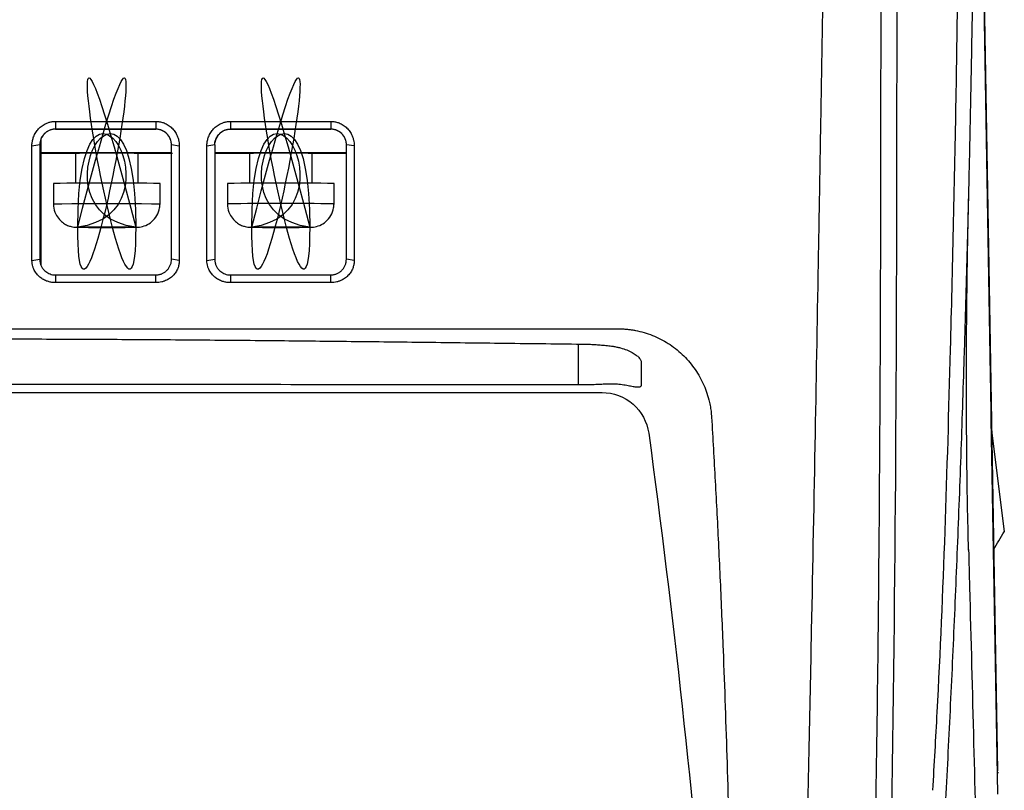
# Model space of a CAD drawing. Header units: millimetres. Extents: x -0.39 to 0.76, y -0.29 to 0.59.
# Tile 99 of 137: x 0.2087 to 0.2715, y 0.4153 to 0.4645. Entities that reach past the tile are written whole.
import ezdxf

# ---------------------------------------------------------------- set-up
doc = ezdxf.new("R2010")
doc.units = ezdxf.units.MM

msp = doc.modelspace()

# ---------------------------------------------------------------- linework, layer by layer
at = {"color": 7, "linetype": 'Continuous', "lineweight": 25}
for p, q in [((0.270167, 0.467953), (0.270631, 0.441339)), ((0.270615, 0.441772), (0.2702, 0.465623)), ((0.210973, 0.457991), (0.210971, 0.457495)), ((0.217377, 0.457991), (0.217371, 0.457494)), ((0.222139, 0.457991), (0.222131, 0.457494)), ((0.228542, 0.457991), (0.228531, 0.457494)), ((0.210971, 0.457488), (0.210971, 0.457495)), ((0.210971, 0.457488), (0.217371, 0.457488)), ((0.217371, 0.457488), (0.217371, 0.457494)), ((0.222131, 0.457494), (0.222131, 0.457488)), ((0.222131, 0.457488), (0.228531, 0.457488)), ((0.228531, 0.457488), (0.228531, 0.457494)), ((0.210041, 0.45686), (0.210041, 0.448819)), ((0.221141, 0.456633), (0.221141, 0.45662)), ((0.209971, 0.456494), (0.20947, 0.456415)), ((0.218371, 0.455988), (0.210041, 0.455988)), ((0.212241, 0.455953), (0.212241, 0.45404)), ((0.218871, 0.456417), (0.218371, 0.456494)), ((0.221131, 0.456494), (0.22063, 0.456415)), ((0.229531, 0.455988), (0.221141, 0.455988)), ((0.223341, 0.455953), (0.223341, 0.45404)), ((0.230031, 0.456419), (0.229531, 0.456493)), ((0.212252, 0.455931), (0.210041, 0.455931)), ((0.21226, 0.455931), (0.212257, 0.455948)), ((0.216241, 0.455531), (0.216241, 0.455947)), ((0.218441, 0.455931), (0.216241, 0.455931)), ((0.216241, 0.45404), (0.216241, 0.455531)), ((0.223352, 0.455931), (0.221141, 0.455931)), ((0.22336, 0.455931), (0.223357, 0.455948)), ((0.227341, 0.455531), (0.227341, 0.455947)), ((0.229541, 0.455931), (0.227341, 0.455931)), ((0.227341, 0.45404), (0.227341, 0.455531)), ((0.210841, 0.454031), (0.210841, 0.452731)), ((0.217641, 0.452731), (0.217641, 0.454031)), ((0.221941, 0.454031), (0.221941, 0.452731)), ((0.228741, 0.452731), (0.228741, 0.454031)), ((0.212391, 0.45123), (0.212393, 0.451233)), ((0.212391, 0.45123), (0.212391, 0.451233)), ((0.213416, 0.451233), (0.212412, 0.451233)), ((0.212412, 0.451229), (0.213416, 0.451229)), ((0.213804, 0.451237), (0.214677, 0.451237)), ((0.214677, 0.451225), (0.213804, 0.451225)), ((0.21607, 0.451233), (0.215066, 0.451233)), ((0.215066, 0.451229), (0.21607, 0.451229)), ((0.21609, 0.45123), (0.216088, 0.451233)), ((0.21609, 0.451233), (0.21609, 0.45123)), ((0.223491, 0.45123), (0.223493, 0.451233)), ((0.223491, 0.45123), (0.223491, 0.451233)), ((0.224516, 0.451233), (0.223512, 0.451233)), ((0.223512, 0.451229), (0.224516, 0.451229)), ((0.224904, 0.451237), (0.225777, 0.451237)), ((0.225777, 0.451225), (0.224904, 0.451225)), ((0.22717, 0.451233), (0.226166, 0.451233)), ((0.226166, 0.451229), (0.22717, 0.451229)), ((0.22719, 0.45123), (0.227188, 0.451233)), ((0.22719, 0.451233), (0.22719, 0.45123)), ((0.209471, 0.449102), (0.209971, 0.44919)), ((0.21887, 0.449104), (0.218371, 0.44919)), ((0.220631, 0.449102), (0.221131, 0.44919)), ((0.221141, 0.449063), (0.221141, 0.449046)), ((0.23003, 0.449106), (0.229531, 0.449189)), ((0.210971, 0.448189), (0.210972, 0.447698)), ((0.217374, 0.447698), (0.217371, 0.448189)), ((0.222131, 0.448189), (0.222135, 0.447698)), ((0.228537, 0.447697), (0.228531, 0.448189)), ((0.270631, 0.441339), (0.271064, 0.416532)), ((0.207454, 0.440683), (0.24584, 0.440684)), ((0.271082, 0.415055), (0.270664, 0.438988)), ((0.270685, 0.438291), (0.271494, 0.431797)), ((0.271013, 0.416426), (0.271133, 0.416426))]:
    msp.add_line(p, q, dxfattribs=at)
at = {"color": 9, "linetype": 'Continuous', "lineweight": 25}
msp.add_line((0.244334, 0.441164), (0.244334, 0.443777), dxfattribs=at)
at = {"color": 9, "linetype": 'Continuous', "lineweight": 25, "flags": 128}
msp.add_lwpolyline([(0.210841, 0.452731), (0.210841, 0.452731), (0.210978, 0.452734), (0.21138, 0.452737), (0.212014, 0.452739), (0.212828, 0.452741), (0.213757, 0.452742), (0.214725, 0.452742), (0.215653, 0.452741), (0.216467, 0.452739), (0.217101, 0.452737), (0.217503, 0.452734), (0.217641, 0.452731), (0.217641, 0.452731)], dxfattribs=at)
at = {"color": 7, "linetype": 'Continuous', "lineweight": 25, "flags": 128}
for points in [[(0.212391, 0.451233), (0.212369, 0.451232), (0.212353, 0.451232), (0.212344, 0.451232), (0.212341, 0.451231), (0.212344, 0.451231), (0.212353, 0.45123), (0.212369, 0.45123), (0.212391, 0.45123)], [(0.21609, 0.45123), (0.216112, 0.45123), (0.216128, 0.45123), (0.216137, 0.451231), (0.216141, 0.451231), (0.216137, 0.451232), (0.216128, 0.451232), (0.216112, 0.451232), (0.21609, 0.451233)], [(0.223491, 0.451233), (0.223469, 0.451232), (0.223453, 0.451232), (0.223444, 0.451232), (0.223441, 0.451231), (0.223444, 0.451231), (0.223453, 0.45123), (0.223469, 0.45123), (0.223491, 0.45123)], [(0.22719, 0.45123), (0.227212, 0.45123), (0.227228, 0.45123), (0.227237, 0.451231), (0.227241, 0.451231), (0.227237, 0.451232), (0.227228, 0.451232), (0.227212, 0.451232), (0.22719, 0.451233)]]:
    msp.add_lwpolyline(points, dxfattribs=at)
at = {"color": 7, "linetype": 'Continuous', "lineweight": 25}
for centre, radius, start, end in [((0.210971, 0.456488), 0.0009999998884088, 89.99992, 158.434613), ((0.217371, 0.456488), 0.0009999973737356, 0.00015, 90.00015), ((0.222131, 0.456488), 0.0009999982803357, 89.999878, 171.890205), ((0.228531, 0.456488), 0.0009999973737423, 0.00015, 90.00015), ((0.214193, 0.186154), 0.2698010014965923, 89.565187, 90.411239), ((0.225293, 0.186154), 0.2698010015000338, 89.565187, 90.411239), ((0.214241, 0.054325), 0.3997205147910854, 89.512639, 90.487361), ((0.225341, 0.054325), 0.39972051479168, 89.512639, 90.487361), ((0.213655, 0.270443), 0.1807943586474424, 89.977511, 90.393896), ((0.213655, 0.63202), 0.1807943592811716, 269.606104, 270.022489), ((0.213906, 0.347883), 0.1033509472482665, 90.099807, 90.2716), ((0.213906, 0.554579), 0.1033509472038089, 269.7284, 269.900193), ((0.214241, -0.125835), 0.5770719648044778, 89.956686, 90.043314), ((0.214241, 1.028297), 0.5770719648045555, 269.956686, 270.043314), ((0.214576, 0.347883), 0.1033509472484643, 89.7284, 89.900193), ((0.214576, 0.554579), 0.1033509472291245, 270.099807, 270.2716), ((0.214827, 0.270443), 0.1807943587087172, 89.606104, 90.022489), ((0.214827, 0.63202), 0.1807943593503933, 269.977511, 270.393896), ((0.224755, 0.270443), 0.1807943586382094, 89.977511, 90.393896), ((0.224755, 0.63202), 0.1807943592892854, 269.606104, 270.022489), ((0.225006, 0.347883), 0.1033509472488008, 90.099807, 90.2716), ((0.225006, 0.554579), 0.1033509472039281, 269.7284, 269.900193), ((0.225341, -0.125835), 0.5770719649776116, 89.956686, 90.043314), ((0.225341, 1.028297), 0.5770719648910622, 269.956686, 270.043314), ((0.225676, 0.347883), 0.1033509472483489, 89.7284, 89.900193), ((0.225676, 0.554579), 0.1033509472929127, 270.099807, 270.2716), ((0.225927, 0.270443), 0.1807943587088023, 89.606104, 90.022489), ((0.225927, 0.63202), 0.1807943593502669, 269.977511, 270.393896)]:
    msp.add_arc(centre, radius, start, end, dxfattribs=at)
at = {"color": 9, "linetype": 'Continuous', "lineweight": 25}
msp.add_arc((0.225341, 0.053025), 0.3997205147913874, 89.512639, 90.487361, dxfattribs=at)
at = {"color": 7, "linetype": 'Continuous', "lineweight": 25}
for points, knots in [([(0.2667144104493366, 0.397268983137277), (0.266780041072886, 0.3982451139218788), (0.2669116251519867, 0.4002021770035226), (0.2670997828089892, 0.4031472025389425), (0.2672818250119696, 0.406108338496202), (0.2674570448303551, 0.4090858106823), (0.2676256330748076, 0.4120796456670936), (0.2677875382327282, 0.4150899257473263), (0.2679427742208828, 0.4181167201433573), (0.2680913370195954, 0.4211601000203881), (0.2682332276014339, 0.4242201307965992), (0.2683684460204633, 0.4272968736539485), (0.2684969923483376, 0.4303903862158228), (0.2686188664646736, 0.433500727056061), (0.2687340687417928, 0.436627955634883), (0.2688425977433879, 0.4397721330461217), (0.2689540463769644, 0.4432308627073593), (0.269066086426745, 0.4470128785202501), (0.2691762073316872, 0.4511269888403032), (0.2692758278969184, 0.455283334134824), (0.2693649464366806, 0.4594819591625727), (0.2694435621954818, 0.4637229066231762), (0.2695116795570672, 0.4680062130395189), (0.2695692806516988, 0.4723318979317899), (0.2696164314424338, 0.476699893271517), (0.269652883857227, 0.481110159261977), (0.2696795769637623, 0.4855623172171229), (0.2696884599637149, 0.4885459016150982), (0.2696929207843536, 0.490044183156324)], [0, 0, 0, 0, 0.0318727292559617, 0.0639022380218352, 0.0960886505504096, 0.1284321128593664, 0.1609327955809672, 0.1935908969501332, 0.2264066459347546, 0.2593803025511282, 0.2925120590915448, 0.3258020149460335, 0.3592503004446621, 0.3928570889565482, 0.4266226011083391, 0.4605471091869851, 0.494630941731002, 0.5384988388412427, 0.5827810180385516, 0.6274775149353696, 0.6725884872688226, 0.7181142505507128, 0.764055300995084, 0.8104122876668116, 0.8571853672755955, 0.904374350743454, 0.9519791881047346, 1, 1, 1, 1]), ([(0.2669342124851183, 0.4152954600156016), (0.2670311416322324, 0.4169594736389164), (0.2675748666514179, 0.4262937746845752), (0.2680175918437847, 0.440841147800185), (0.2684376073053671, 0.458911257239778), (0.2686369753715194, 0.4744523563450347), (0.2686750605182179, 0.4848469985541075), (0.26869410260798, 0.4900441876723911)], [0, 0, 0, 0, 0.0674361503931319, 0.3782837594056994, 0.5855313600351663, 0.7927709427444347, 0.9999999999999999, 0.9999999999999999, 0.9999999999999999, 0.9999999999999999]), ([(0.2626339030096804, 0.3866298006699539), (0.2626629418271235, 0.387511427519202), (0.2627147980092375, 0.3890857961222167), (0.2628013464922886, 0.3919015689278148), (0.2629210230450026, 0.3960525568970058), (0.2631092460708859, 0.4034838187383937), (0.2633708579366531, 0.4168063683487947), (0.2635823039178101, 0.4360934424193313), (0.2636380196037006, 0.4585418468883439), (0.2636301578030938, 0.4738759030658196), (0.2636265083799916, 0.4809939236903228)], [0, 0, 0, 0, 0.0284836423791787, 0.050864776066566, 0.0908334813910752, 0.1622133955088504, 0.2896955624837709, 0.517345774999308, 0.775953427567, 1, 1, 1, 1]), ([(0.2160898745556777, 0.4512325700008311), (0.2160898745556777, 0.45123265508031), (0.2160898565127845, 0.4512327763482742), (0.2160898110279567, 0.4512329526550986), (0.2091587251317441, 0.4780990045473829), (0.2160898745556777, 0.4382679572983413), (0.2160898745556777, 0.4512325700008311)], [0.000951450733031, 0.000951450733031, 0.000951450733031, 0.000951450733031, 0.0010302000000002, 0.0010302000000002, 0.0010302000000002, 0.0010305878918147, 0.0010305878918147, 0.0010305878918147, 0.0010305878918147]), ([(0.2123914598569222, 0.4512329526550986), (0.2123914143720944, 0.4512327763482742), (0.2123913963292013, 0.45123265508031), (0.2123913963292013, 0.4512325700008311), (0.2123913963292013, 0.4382679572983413), (0.2193225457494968, 0.4780990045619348), (0.2123914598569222, 0.4512329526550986)], [1.999999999e-07, 1.999999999e-07, 1.999999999e-07, 1.999999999e-07, 7.89492669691e-05, 7.89492669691e-05, 7.89492669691e-05, 7.93371587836e-05, 7.93371587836e-05, 7.93371587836e-05, 7.93371587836e-05]), ([(0.2271898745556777, 0.4512325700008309), (0.2271898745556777, 0.4512326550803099), (0.2271898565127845, 0.4512327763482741), (0.2271898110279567, 0.4512329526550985), (0.2202587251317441, 0.4780990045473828), (0.2271898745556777, 0.4382679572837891), (0.2271898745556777, 0.4512325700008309)], [0.000951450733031, 0.000951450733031, 0.000951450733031, 0.000951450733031, 0.0010302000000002, 0.0010302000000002, 0.0010302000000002, 0.0010305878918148, 0.0010305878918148, 0.0010305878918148, 0.0010305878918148]), ([(0.2234914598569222, 0.4512329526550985), (0.2234914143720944, 0.4512327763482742), (0.2234913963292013, 0.4512326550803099), (0.2234913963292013, 0.451232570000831), (0.2234913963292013, 0.4382679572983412), (0.2304225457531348, 0.4780990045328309), (0.2234914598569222, 0.4512329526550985)], [1.999999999e-07, 1.999999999e-07, 1.999999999e-07, 1.999999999e-07, 7.89492669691e-05, 7.89492669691e-05, 7.89492669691e-05, 7.93371587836e-05, 7.93371587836e-05, 7.93371587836e-05, 7.93371587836e-05]), ([(0.2580835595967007, 0.3779420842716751), (0.2581093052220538, 0.3786755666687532), (0.2581617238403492, 0.3801689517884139), (0.2582332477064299, 0.3824509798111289), (0.2583016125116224, 0.3848142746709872), (0.2583665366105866, 0.3872593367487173), (0.2584520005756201, 0.3907241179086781), (0.2585595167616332, 0.3955191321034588), (0.258702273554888, 0.4021670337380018), (0.2588703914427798, 0.4096613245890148), (0.2590421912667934, 0.417625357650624), (0.2592387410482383, 0.4270704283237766), (0.2594416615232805, 0.4377167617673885), (0.2596102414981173, 0.447191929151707), (0.259726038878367, 0.4538693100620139), (0.2597979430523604, 0.4580498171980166), (0.2598681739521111, 0.4621460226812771), (0.2599370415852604, 0.4661572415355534), (0.2600047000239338, 0.4700823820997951), (0.2600497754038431, 0.4726723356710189), (0.2600720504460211, 0.4739522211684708)], [0, 0, 0, 0, 0.0233160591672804, 0.0474719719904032, 0.072469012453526, 0.0983084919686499, 0.1249917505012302, 0.1822218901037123, 0.2499820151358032, 0.3348217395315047, 0.4181337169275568, 0.4999157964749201, 0.630338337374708, 0.7499292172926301, 0.793915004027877, 0.8369809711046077, 0.8791245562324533, 0.9203435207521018, 0.9606359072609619, 1, 1, 1, 1]), ([(0.2160898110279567, 0.4512296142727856), (0.2160898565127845, 0.4512296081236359), (0.2160898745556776, 0.4512296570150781), (0.2160898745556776, 0.451229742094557), (0.2160898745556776, 0.4641943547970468), (0.2091587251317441, 0.4521666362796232), (0.2160898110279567, 0.4512296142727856)], [2.000000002e-07, 2.000000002e-07, 2.000000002e-07, 2.000000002e-07, 7.89492669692e-05, 7.89492669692e-05, 7.89492669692e-05, 7.90920051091e-05, 7.90920051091e-05, 7.90920051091e-05, 7.90920051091e-05]), ([(0.2123913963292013, 0.451229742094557), (0.2123913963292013, 0.4512296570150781), (0.2123914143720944, 0.4512296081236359), (0.2123914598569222, 0.4512296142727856), (0.2193225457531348, 0.4521666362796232), (0.2123913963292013, 0.4641943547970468), (0.2123913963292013, 0.451229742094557)], [0.0009514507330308, 0.0009514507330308, 0.0009514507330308, 0.0009514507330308, 0.0010301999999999, 0.0010301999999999, 0.0010301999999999, 0.0010303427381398, 0.0010303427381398, 0.0010303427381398, 0.0010303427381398]), ([(0.2271898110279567, 0.4512296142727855), (0.2271898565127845, 0.4512296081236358), (0.2271898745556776, 0.451229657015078), (0.2271898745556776, 0.4512297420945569), (0.2271898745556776, 0.4641943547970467), (0.2202587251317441, 0.4521666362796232), (0.2271898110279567, 0.4512296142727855)], [2.000000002e-07, 2.000000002e-07, 2.000000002e-07, 2.000000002e-07, 7.89492669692e-05, 7.89492669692e-05, 7.89492669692e-05, 7.9092005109e-05, 7.9092005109e-05, 7.9092005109e-05, 7.9092005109e-05]), ([(0.2234913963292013, 0.4512297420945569), (0.2234913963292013, 0.451229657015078), (0.2234914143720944, 0.4512296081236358), (0.2234914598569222, 0.4512296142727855), (0.2304225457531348, 0.4521666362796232), (0.2234913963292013, 0.4641943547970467), (0.2234913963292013, 0.4512297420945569)], [0.0009514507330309, 0.0009514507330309, 0.0009514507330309, 0.0009514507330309, 0.0010301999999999, 0.0010301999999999, 0.0010301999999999, 0.0010303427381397, 0.0010303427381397, 0.0010303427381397, 0.0010303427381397]), ([(0.2094703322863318, 0.4564148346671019), (0.2094711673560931, 0.4564549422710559), (0.2094728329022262, 0.456534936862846), (0.2094864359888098, 0.456654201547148), (0.2095081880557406, 0.4567721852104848), (0.2095389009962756, 0.4568888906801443), (0.20959749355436, 0.4570607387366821), (0.2097039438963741, 0.4572788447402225), (0.2098880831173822, 0.4575202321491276), (0.2101147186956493, 0.457721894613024), (0.2103506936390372, 0.457856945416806), (0.2105724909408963, 0.4579384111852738), (0.2107712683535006, 0.457982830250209), (0.2109058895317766, 0.4579881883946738), (0.2109733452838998, 0.457990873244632)], [0, 0, 0, 0, 0.050104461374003, 0.0999333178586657, 0.1497511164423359, 0.1998231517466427, 0.2504112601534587, 0.37614043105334, 0.5002287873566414, 0.6255542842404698, 0.7498984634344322, 0.8340418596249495, 0.9168419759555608, 1, 1, 1, 1]), ([(0.2109733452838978, 0.4579908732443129), (0.2120361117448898, 0.4579908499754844), (0.2141705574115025, 0.4579908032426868), (0.21630493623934, 0.4579908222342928), (0.2173765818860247, 0.4579908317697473)], [0, 0, 0, 0, 0.4979121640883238, 1, 1, 1, 1]), ([(0.2173765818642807, 0.4579908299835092), (0.2174170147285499, 0.4579898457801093), (0.217497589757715, 0.4579878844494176), (0.2176174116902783, 0.4579719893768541), (0.217735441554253, 0.4579465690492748), (0.2178516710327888, 0.4579106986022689), (0.2180202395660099, 0.4578428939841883), (0.2182316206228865, 0.45772132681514), (0.2184568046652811, 0.4575197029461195), (0.2186396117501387, 0.4572786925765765), (0.2187568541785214, 0.4570367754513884), (0.2188263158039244, 0.4568130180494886), (0.2188640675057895, 0.4566159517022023), (0.2188686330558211, 0.4564831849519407), (0.2188709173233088, 0.4564167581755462)], [0, 0, 0, 0, 0.0500168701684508, 0.099674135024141, 0.149343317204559, 0.1993963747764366, 0.2501975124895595, 0.3744955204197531, 0.4998749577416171, 0.624020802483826, 0.7496612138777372, 0.8337975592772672, 0.9168444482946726, 1, 1, 1, 1]), ([(0.2206303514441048, 0.4564150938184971), (0.2206311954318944, 0.4564553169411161), (0.2206328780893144, 0.456535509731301), (0.2206465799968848, 0.45665503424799), (0.2206684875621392, 0.4567731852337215), (0.2206994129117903, 0.4568899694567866), (0.2207584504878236, 0.4570618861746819), (0.2208657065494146, 0.4572800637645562), (0.2210509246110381, 0.4575213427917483), (0.2212786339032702, 0.457722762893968), (0.2215152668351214, 0.4578574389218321), (0.2217375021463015, 0.4579385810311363), (0.2219365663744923, 0.4579827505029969), (0.2220714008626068, 0.4579880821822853), (0.2221390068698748, 0.4579907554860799)], [0, 0, 0, 0, 0.0501761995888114, 0.1000362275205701, 0.1498490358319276, 0.1998848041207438, 0.2504105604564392, 0.3760822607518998, 0.5002130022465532, 0.6255041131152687, 0.749921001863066, 0.833937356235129, 0.9167361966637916, 1, 1, 1, 1]), ([(0.2221390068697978, 0.4579907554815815), (0.2231976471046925, 0.4579907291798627), (0.2253321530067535, 0.4579906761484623), (0.2274665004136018, 0.457990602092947), (0.2285422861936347, 0.4579905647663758)], [0, 0, 0, 0, 0.4959650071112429, 1, 1, 1, 1]), ([(0.2285422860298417, 0.4579905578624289), (0.2285826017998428, 0.4579895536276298), (0.2286629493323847, 0.4579875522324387), (0.2287824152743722, 0.4579716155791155), (0.2289000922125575, 0.4579461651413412), (0.2290159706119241, 0.4579102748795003), (0.2291839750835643, 0.4578424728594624), (0.2293945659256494, 0.4577209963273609), (0.2296187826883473, 0.4575196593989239), (0.2298007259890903, 0.4572790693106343), (0.2299173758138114, 0.4570376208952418), (0.2299864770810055, 0.4568142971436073), (0.230024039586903, 0.4566176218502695), (0.2300285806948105, 0.4564851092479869), (0.2300308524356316, 0.4564188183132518)], [0, 0, 0, 0, 0.0500024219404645, 0.0996525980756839, 0.1493227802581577, 0.199385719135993, 0.2502064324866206, 0.3744936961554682, 0.4998744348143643, 0.6240142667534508, 0.7496530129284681, 0.8338065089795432, 0.9168598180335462, 1, 1, 1, 1]), ([(0.2109706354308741, 0.45749453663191), (0.2109383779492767, 0.4574936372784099), (0.2108747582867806, 0.457491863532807), (0.2107815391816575, 0.4574778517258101), (0.2106925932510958, 0.4574565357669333), (0.2106084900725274, 0.4574280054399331), (0.210529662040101, 0.4573933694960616), (0.2104564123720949, 0.4573534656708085), (0.2103889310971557, 0.4573091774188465), (0.2103272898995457, 0.457261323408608), (0.2102395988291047, 0.4571817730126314), (0.2101378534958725, 0.4570599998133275), (0.2100450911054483, 0.4568877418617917), (0.2099829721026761, 0.4566975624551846), (0.2099749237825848, 0.4565647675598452), (0.2099706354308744, 0.4564940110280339)], [0, 0, 0, 0, 0.0611326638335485, 0.1205686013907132, 0.1783126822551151, 0.2343702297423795, 0.2887470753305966, 0.3414496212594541, 0.3924849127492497, 0.441860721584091, 0.4895856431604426, 0.6176016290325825, 0.7419579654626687, 0.8625085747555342, 1, 1, 1, 1]), ([(0.2173706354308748, 0.4574943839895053), (0.2163244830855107, 0.4574944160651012), (0.214191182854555, 0.4574944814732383), (0.2120578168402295, 0.4574945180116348), (0.2109706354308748, 0.4574945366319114)], [0, 0, 0, 0, 0.4903915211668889, 1, 1, 1, 1]), ([(0.2183706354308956, 0.456493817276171), (0.2183698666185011, 0.4565237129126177), (0.218368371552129, 0.4565818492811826), (0.2183567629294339, 0.4566661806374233), (0.2183397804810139, 0.4567446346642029), (0.2183179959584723, 0.456816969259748), (0.2182773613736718, 0.4569232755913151), (0.2182025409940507, 0.4570609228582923), (0.2180806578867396, 0.457206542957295), (0.2179370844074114, 0.4573248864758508), (0.2177747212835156, 0.4574154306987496), (0.2175825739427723, 0.4574811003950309), (0.2174430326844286, 0.457489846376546), (0.2173706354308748, 0.4574943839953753)], [0, 0, 0, 0, 0.0581921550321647, 0.1131630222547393, 0.1649203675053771, 0.2134735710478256, 0.2588340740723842, 0.3837939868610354, 0.5114672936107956, 0.6187764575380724, 0.7359356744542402, 0.8629972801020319, 1, 1, 1, 1]), ([(0.2211306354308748, 0.4564937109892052), (0.2211306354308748, 0.4565507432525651), (0.2211406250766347, 0.4566675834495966), (0.2211861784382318, 0.4568383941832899), (0.2212555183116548, 0.4569861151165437), (0.2213370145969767, 0.4571071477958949), (0.2214322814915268, 0.4572151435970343), (0.2215745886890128, 0.4573345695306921), (0.2217509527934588, 0.4574274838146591), (0.2219480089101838, 0.4574828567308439), (0.2220674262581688, 0.4574942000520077), (0.2221306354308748, 0.4574941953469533)], [2, 2, 2, 2, 2.3429972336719, 2.7018452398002, 3.0561602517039, 3.3214019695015, 3.5830370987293, 3.9307343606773, 4.4549782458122, 4.8056410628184, 5.2007805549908, 5.2007805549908, 5.2007805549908, 5.2007805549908]), ([(0.2285306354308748, 0.4574938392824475), (0.2274961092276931, 0.4574939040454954), (0.2253628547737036, 0.4574940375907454), (0.2232294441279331, 0.4574941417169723), (0.2221306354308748, 0.457494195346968)], [0, 0, 0, 0, 0.484952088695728, 1, 1, 1, 1]), ([(0.229530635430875, 0.4564932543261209), (0.2295298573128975, 0.4565233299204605), (0.2295283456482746, 0.4565817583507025), (0.2295166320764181, 0.4566663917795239), (0.2294995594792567, 0.456744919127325), (0.2294777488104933, 0.4568171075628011), (0.2294371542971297, 0.4569231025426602), (0.2293623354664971, 0.457060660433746), (0.2292409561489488, 0.4572055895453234), (0.2290982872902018, 0.4573233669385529), (0.2289370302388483, 0.4574138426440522), (0.2287443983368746, 0.4574802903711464), (0.2286038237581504, 0.457489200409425), (0.2285306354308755, 0.4574938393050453)], [0, 0, 0, 0, 0.0584604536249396, 0.1135722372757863, 0.1653421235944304, 0.2137783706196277, 0.2588911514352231, 0.3835286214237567, 0.5116005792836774, 0.6172822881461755, 0.7338875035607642, 0.8614519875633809, 1, 1, 1, 1]), ([(0.2099706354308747, 0.4564940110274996), (0.2099706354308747, 0.4558845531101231), (0.2099706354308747, 0.4546656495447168), (0.2099706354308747, 0.4528390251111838), (0.2099706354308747, 0.4510135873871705), (0.2099706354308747, 0.4497978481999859), (0.2099706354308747, 0.4491899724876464)], [0, 0, 0, 0, 0.2500025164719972, 0.4999999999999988, 0.7499974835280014, 1, 1, 1, 1]), ([(0.2183706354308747, 0.4491898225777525), (0.2183706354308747, 0.4493418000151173), (0.2183706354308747, 0.4496457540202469), (0.2183706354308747, 0.4502536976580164), (0.2183706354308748, 0.4513178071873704), (0.2183706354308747, 0.452844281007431), (0.2183706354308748, 0.4546708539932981), (0.2183706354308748, 0.4558897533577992), (0.2183706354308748, 0.4564938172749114)], [0, 0, 0, 0, 0.062500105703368, 0.1249998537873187, 0.2500000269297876, 0.5000000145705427, 0.7522092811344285, 1, 1, 1, 1]), ([(0.2188709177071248, 0.456416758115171), (0.2188708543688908, 0.4557836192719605), (0.2188707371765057, 0.4546121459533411), (0.2188708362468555, 0.4529986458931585), (0.2188709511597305, 0.4516700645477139), (0.2188711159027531, 0.4506260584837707), (0.2188709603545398, 0.4498662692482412), (0.2188710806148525, 0.4493904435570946), (0.2188705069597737, 0.4491678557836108), (0.2188703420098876, 0.4491038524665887)], [0, 0, 0, 0, 0.2594022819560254, 0.4799624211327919, 0.6616765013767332, 0.8045404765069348, 0.9085507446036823, 0.9737045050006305, 0.9999999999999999, 0.9999999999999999, 0.9999999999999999, 0.9999999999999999]), ([(0.2211306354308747, 0.4564937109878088), (0.2211306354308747, 0.4558842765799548), (0.2211306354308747, 0.4546654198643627), (0.2211306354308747, 0.4528388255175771), (0.2211306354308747, 0.4510133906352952), (0.2211306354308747, 0.4497976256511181), (0.2211306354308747, 0.4491897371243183)], [0, 0, 0, 0, 0.2500024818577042, 0.4999999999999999, 0.7499975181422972, 0.9999999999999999, 0.9999999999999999, 0.9999999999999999, 0.9999999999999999]), ([(0.2295306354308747, 0.4491893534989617), (0.2295306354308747, 0.4493413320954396), (0.2295306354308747, 0.4496452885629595), (0.2295306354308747, 0.4502532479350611), (0.2295306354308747, 0.4513173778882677), (0.2295306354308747, 0.4528443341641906), (0.2295306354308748, 0.4546708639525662), (0.2295306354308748, 0.4558897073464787), (0.2295306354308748, 0.4564932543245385)], [0, 0, 0, 0, 0.0625000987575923, 0.1249998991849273, 0.2500000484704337, 0.5000000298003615, 0.7524099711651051, 0.9999999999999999, 0.9999999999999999, 0.9999999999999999, 0.9999999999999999]), ([(0.2300308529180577, 0.4564188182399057), (0.2300307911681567, 0.455797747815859), (0.2300306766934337, 0.4546463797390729), (0.2300309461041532, 0.4530569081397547), (0.2300312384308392, 0.4517402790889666), (0.2300315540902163, 0.450696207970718), (0.2300314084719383, 0.4499243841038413), (0.230031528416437, 0.4494245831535), (0.2300306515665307, 0.4491820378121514), (0.2300303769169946, 0.4491060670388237)], [0, 0, 0, 0, 0.2544718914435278, 0.4717513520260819, 0.6518298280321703, 0.7946995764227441, 0.9003541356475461, 0.9687886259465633, 1, 1, 1, 1]), ([(0.2692158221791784, 0.4306140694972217), (0.2691917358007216, 0.4315853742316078), (0.2691432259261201, 0.4335415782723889), (0.2691010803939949, 0.4366190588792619), (0.2690809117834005, 0.4393815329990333), (0.2690778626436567, 0.4415749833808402), (0.269082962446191, 0.4434191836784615), (0.269094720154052, 0.4452979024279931), (0.2691184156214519, 0.4475890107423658), (0.2691592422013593, 0.4502744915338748), (0.2692011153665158, 0.4521264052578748), (0.2692226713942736, 0.4530797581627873)], [0, 0, 0, 0, 0.1382670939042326, 0.2784694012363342, 0.4015165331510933, 0.5018168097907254, 0.5722151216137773, 0.6471399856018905, 0.7502153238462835, 0.8714125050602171, 1, 1, 1, 1]), ([(0.2108605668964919, 0.4527325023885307), (0.2108546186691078, 0.4526818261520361), (0.2108281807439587, 0.4524565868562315), (0.2109608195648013, 0.4520961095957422), (0.211196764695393, 0.4517335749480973), (0.2114682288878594, 0.451496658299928), (0.2117284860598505, 0.4513529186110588), (0.2119543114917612, 0.4512767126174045), (0.2121190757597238, 0.4512454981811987), (0.212220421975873, 0.4512354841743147), (0.2122654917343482, 0.4512327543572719), (0.2122933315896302, 0.4512315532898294), (0.212310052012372, 0.4512310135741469), (0.2123190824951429, 0.4512308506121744), (0.2123217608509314, 0.4512308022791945)], [0, 0, 0, 0, 0.0621795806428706, 0.2763678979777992, 0.4472421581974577, 0.590988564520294, 0.7116893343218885, 0.8092054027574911, 0.881531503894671, 0.9170916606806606, 0.9374447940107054, 0.9565241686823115, 0.9871054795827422, 1, 1, 1, 1]), ([(0.2161578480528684, 0.4512307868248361), (0.2161596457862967, 0.4512308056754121), (0.2161762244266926, 0.4512309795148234), (0.216192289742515, 0.4512315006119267), (0.2162557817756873, 0.4512350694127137), (0.2164346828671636, 0.451252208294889), (0.2167509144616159, 0.4513370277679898), (0.2171440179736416, 0.4515819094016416), (0.2174646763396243, 0.4519670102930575), (0.2176219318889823, 0.4523794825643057), (0.2176359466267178, 0.4526429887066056), (0.2176406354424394, 0.4527311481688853)], [0, 0, 0, 0, 0.0064794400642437, 0.0597531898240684, 0.0815233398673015, 0.1163039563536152, 0.2876167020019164, 0.4730748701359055, 0.6770499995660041, 0.8919528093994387, 1, 1, 1, 1]), ([(0.2219605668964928, 0.4527325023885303), (0.2219546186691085, 0.4526818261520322), (0.2219281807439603, 0.4524565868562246), (0.2220608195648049, 0.4520961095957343), (0.2222967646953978, 0.451733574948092), (0.2225682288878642, 0.4514966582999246), (0.2228284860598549, 0.4513529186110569), (0.2230543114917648, 0.4512767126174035), (0.2232190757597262, 0.4512454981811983), (0.2233204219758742, 0.4512354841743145), (0.2233654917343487, 0.4512327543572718), (0.2233933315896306, 0.4512315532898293), (0.2234100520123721, 0.4512310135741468), (0.223419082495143, 0.4512308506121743), (0.2234217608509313, 0.4512308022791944)], [0, 0, 0, 0, 0.062179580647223, 0.2763678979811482, 0.4472421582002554, 0.5909885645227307, 0.711689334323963, 0.8092054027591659, 0.8815315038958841, 0.9170916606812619, 0.9374447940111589, 0.9565241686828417, 0.9871054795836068, 1, 1, 1, 1]), ([(0.2272578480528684, 0.451230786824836), (0.227259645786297, 0.4512308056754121), (0.2272762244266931, 0.4512309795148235), (0.2272922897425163, 0.4512315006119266), (0.2273557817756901, 0.4512350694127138), (0.2275346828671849, 0.4512522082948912), (0.2278509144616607, 0.4513370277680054), (0.2282440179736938, 0.4515819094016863), (0.2285646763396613, 0.4519670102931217), (0.2287219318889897, 0.4523794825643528), (0.2287359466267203, 0.4526429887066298), (0.2287406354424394, 0.4527311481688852)], [0, 0, 0, 0, 0.0064794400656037, 0.0597531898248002, 0.0815233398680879, 0.1163039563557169, 0.2876167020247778, 0.4730748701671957, 0.6770499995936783, 0.8919528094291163, 1, 1, 1, 1]), ([(0.2137256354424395, 0.4512370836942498), (0.2137256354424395, 0.451237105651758), (0.2137256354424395, 0.4512371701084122), (0.2137256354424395, 0.4512372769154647), (0.2137256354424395, 0.4512385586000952), (0.2137256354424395, 0.4512368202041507), (0.2137256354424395, 0.4512370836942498)], [0, 0, 0, 0, 1, 1, 1, 1.000000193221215, 1.000000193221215, 1.000000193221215, 1.000000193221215]), ([(0.2147556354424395, 0.4512372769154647), (0.2147556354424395, 0.4512371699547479), (0.2147556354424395, 0.4512371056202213), (0.2147556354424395, 0.4512370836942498), (0.2147556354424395, 0.451236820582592), (0.2147556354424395, 0.4512385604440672), (0.2147556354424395, 0.4512372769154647)], [0, 0, 0, 0, 1, 1, 1, 1.000000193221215, 1.000000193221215, 1.000000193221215, 1.000000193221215]), ([(0.2248256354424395, 0.4512370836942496), (0.2248256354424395, 0.4512371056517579), (0.2248256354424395, 0.4512371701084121), (0.2248256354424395, 0.4512372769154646), (0.2248256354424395, 0.451238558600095), (0.2248256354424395, 0.4512368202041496), (0.2248256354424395, 0.4512370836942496)], [0, 0, 0, 0, 1, 1, 1, 1.000000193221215, 1.000000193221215, 1.000000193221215, 1.000000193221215]), ([(0.2258556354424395, 0.4512372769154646), (0.2258556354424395, 0.4512371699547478), (0.2258556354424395, 0.4512371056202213), (0.2258556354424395, 0.4512370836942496), (0.2258556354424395, 0.4512368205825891), (0.2258556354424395, 0.4512385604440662), (0.2258556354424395, 0.4512372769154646)], [0, 0, 0, 0, 1, 1, 1, 1.000000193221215, 1.000000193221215, 1.000000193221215, 1.000000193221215]), ([(0.2109719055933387, 0.447698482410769), (0.2109330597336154, 0.4476992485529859), (0.2108558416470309, 0.4477007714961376), (0.2107411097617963, 0.4477133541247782), (0.2106283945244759, 0.4477335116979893), (0.2105176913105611, 0.4477619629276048), (0.210354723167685, 0.4478167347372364), (0.2101475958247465, 0.447917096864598), (0.2099186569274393, 0.4480902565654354), (0.2097275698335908, 0.4483026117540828), (0.209599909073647, 0.4485224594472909), (0.2095227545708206, 0.4487288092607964), (0.209480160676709, 0.4489136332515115), (0.2094740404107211, 0.4490391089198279), (0.2094709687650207, 0.4491020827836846)], [0, 0, 0, 0, 0.0507362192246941, 0.100853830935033, 0.1506194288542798, 0.2003048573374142, 0.2501828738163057, 0.3755033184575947, 0.4999148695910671, 0.6252011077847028, 0.7496982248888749, 0.8335629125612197, 0.9164683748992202, 1, 1, 1, 1]), ([(0.2099706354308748, 0.449189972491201), (0.2099715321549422, 0.4491577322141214), (0.2099733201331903, 0.4490934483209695), (0.2099877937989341, 0.448997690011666), (0.2100107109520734, 0.4489039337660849), (0.2100426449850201, 0.4488129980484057), (0.2100830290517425, 0.4487257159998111), (0.2101315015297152, 0.4486428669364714), (0.2101875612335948, 0.4485651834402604), (0.2102603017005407, 0.4484823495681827), (0.2103558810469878, 0.4483963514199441), (0.2104809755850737, 0.4483128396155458), (0.2106271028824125, 0.4482457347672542), (0.2107926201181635, 0.4481987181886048), (0.210910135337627, 0.4481925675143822), (0.210970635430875, 0.4481894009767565)], [0, 0, 0, 0, 0.0628904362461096, 0.1253972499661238, 0.1875403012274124, 0.2493398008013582, 0.3108162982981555, 0.3719906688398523, 0.4328840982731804, 0.4935180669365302, 0.5817763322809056, 0.6765119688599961, 0.7777709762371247, 0.8855903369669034, 1, 1, 1, 1]), ([(0.2173706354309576, 0.4481892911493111), (0.2174043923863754, 0.4481902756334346), (0.2174708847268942, 0.4481922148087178), (0.2175681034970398, 0.4482075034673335), (0.2176604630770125, 0.4482306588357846), (0.21774734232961, 0.4482614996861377), (0.2178282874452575, 0.4482987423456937), (0.2179030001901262, 0.4483414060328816), (0.2179713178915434, 0.4483884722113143), (0.2180332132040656, 0.4484390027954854), (0.2181170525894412, 0.448519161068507), (0.2182135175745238, 0.4486398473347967), (0.2183024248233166, 0.4488108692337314), (0.2183599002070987, 0.4489969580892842), (0.2183670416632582, 0.4491252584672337), (0.2183706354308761, 0.4491898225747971)], [0, 0, 0, 0, 0.0639474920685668, 0.1259597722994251, 0.1860426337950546, 0.2442024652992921, 0.3004463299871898, 0.3547820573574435, 0.4072183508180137, 0.4577649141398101, 0.506432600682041, 0.6277563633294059, 0.7503412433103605, 0.8743651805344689, 1, 1, 1, 1]), ([(0.2188703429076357, 0.4491038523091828), (0.2188691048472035, 0.449066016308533), (0.2188666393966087, 0.4489906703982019), (0.2188511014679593, 0.4488787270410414), (0.2188268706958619, 0.4487685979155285), (0.2187931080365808, 0.4486602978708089), (0.2187294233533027, 0.4485027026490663), (0.2186152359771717, 0.4483045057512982), (0.2184249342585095, 0.448091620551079), (0.218196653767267, 0.4479179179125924), (0.2179671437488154, 0.4478058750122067), (0.2177543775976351, 0.4477398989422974), (0.2175658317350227, 0.4477045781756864), (0.2174380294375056, 0.4477003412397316), (0.2173736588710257, 0.4476982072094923)], [0, 0, 0, 0, 0.0502637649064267, 0.1000943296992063, 0.1498297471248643, 0.1998095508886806, 0.2503679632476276, 0.3749441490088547, 0.5001561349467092, 0.6245641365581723, 0.7499108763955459, 0.8328950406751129, 0.9158337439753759, 1, 1, 1, 1]), ([(0.2221351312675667, 0.4476979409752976), (0.2220962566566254, 0.4476987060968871), (0.2220189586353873, 0.4477002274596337), (0.2219040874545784, 0.4477128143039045), (0.2217911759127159, 0.4477329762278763), (0.2216802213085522, 0.4477614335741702), (0.2215168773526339, 0.4478161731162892), (0.221309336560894, 0.4479164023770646), (0.2210799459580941, 0.4480894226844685), (0.2208884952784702, 0.4483018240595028), (0.2207604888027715, 0.4485218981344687), (0.2206829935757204, 0.4487285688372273), (0.2206401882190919, 0.448913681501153), (0.2206340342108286, 0.4490393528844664), (0.2206309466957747, 0.4491024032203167)], [0, 0, 0, 0, 0.0506933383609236, 0.1007983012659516, 0.150579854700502, 0.2003075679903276, 0.2502513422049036, 0.3756332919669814, 0.4999796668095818, 0.6251872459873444, 0.7497221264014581, 0.8336439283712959, 0.9165378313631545, 0.9999999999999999, 0.9999999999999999, 0.9999999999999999, 0.9999999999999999]), ([(0.2211306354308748, 0.4491897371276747), (0.2211315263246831, 0.4491576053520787), (0.2211333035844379, 0.449093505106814), (0.2211476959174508, 0.4489979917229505), (0.2211705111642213, 0.4489043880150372), (0.2212023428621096, 0.4488135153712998), (0.22124264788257, 0.4487262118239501), (0.2212910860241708, 0.4486432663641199), (0.221347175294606, 0.4485654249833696), (0.2214195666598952, 0.4484829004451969), (0.2215144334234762, 0.4483973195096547), (0.2216386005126, 0.4483139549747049), (0.2217845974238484, 0.448246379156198), (0.2219509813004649, 0.4481986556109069), (0.2220694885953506, 0.4481923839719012), (0.2221306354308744, 0.4481891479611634)], [0, 0, 0, 0, 0.0626271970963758, 0.1249360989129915, 0.1869449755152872, 0.2486723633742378, 0.3101370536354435, 0.3713580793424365, 0.4323547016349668, 0.4931463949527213, 0.5803120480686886, 0.6745455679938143, 0.775885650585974, 0.8843625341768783, 1, 1, 1, 1]), ([(0.2285306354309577, 0.448188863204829), (0.2285641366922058, 0.4481898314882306), (0.2286301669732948, 0.4481917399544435), (0.2287268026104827, 0.4482068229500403), (0.2288187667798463, 0.4482297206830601), (0.2289054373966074, 0.4482602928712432), (0.2289863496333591, 0.4482973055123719), (0.22906118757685, 0.4483398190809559), (0.229129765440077, 0.448386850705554), (0.2291920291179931, 0.4484374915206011), (0.2292761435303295, 0.4485176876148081), (0.2293728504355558, 0.448638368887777), (0.2294620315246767, 0.4488093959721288), (0.2295198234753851, 0.4489958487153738), (0.2295270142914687, 0.4491245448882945), (0.2295306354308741, 0.4491893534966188)], [0, 0, 0, 0, 0.0635152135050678, 0.1251871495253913, 0.1850222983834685, 0.2430277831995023, 0.2992114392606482, 0.3535819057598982, 0.4061487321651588, 0.456922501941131, 0.5059149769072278, 0.627108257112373, 0.7497321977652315, 0.8739705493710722, 1, 1, 1, 1]), ([(0.2300303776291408, 0.4491060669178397), (0.2300291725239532, 0.4490682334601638), (0.2300267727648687, 0.4489928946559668), (0.2300113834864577, 0.4488809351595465), (0.2299873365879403, 0.4487707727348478), (0.2299537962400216, 0.4486624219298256), (0.229890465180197, 0.4485046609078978), (0.2297767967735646, 0.4483061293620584), (0.2295870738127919, 0.448092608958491), (0.2293593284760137, 0.4479182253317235), (0.2291301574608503, 0.4478056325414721), (0.2289176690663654, 0.4477393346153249), (0.2287293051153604, 0.4477038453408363), (0.2286016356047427, 0.4476995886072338), (0.2285373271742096, 0.4476974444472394)], [0, 0, 0, 0, 0.0502705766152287, 0.1001051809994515, 0.1498388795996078, 0.1998084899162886, 0.2503458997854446, 0.374955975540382, 0.5001513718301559, 0.6246225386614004, 0.7499225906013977, 0.8329004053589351, 0.9158302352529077, 0.9999999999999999, 0.9999999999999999, 0.9999999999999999, 0.9999999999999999]), ([(0.2109706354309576, 0.4481894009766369), (0.2120666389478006, 0.4481893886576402), (0.214199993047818, 0.4481893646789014), (0.216333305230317, 0.4481893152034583), (0.2173706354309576, 0.4481892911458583)], [0, 0, 0, 0, 0.5137466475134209, 1, 1, 1, 1]), ([(0.2221306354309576, 0.4481891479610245), (0.2226144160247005, 0.4481891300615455), (0.2236811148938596, 0.4481890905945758), (0.2253437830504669, 0.4481890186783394), (0.2269933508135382, 0.4481889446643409), (0.2280599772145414, 0.448188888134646), (0.2285306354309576, 0.4481888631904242)], [0, 0, 0, 0, 0.226765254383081, 0.4999998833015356, 0.779370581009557, 0.9999999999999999, 0.9999999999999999, 0.9999999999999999, 0.9999999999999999]), ([(0.2173736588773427, 0.4476982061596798), (0.2163081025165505, 0.4476984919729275), (0.2141742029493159, 0.4476990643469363), (0.2120402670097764, 0.4476986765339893), (0.2109719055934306, 0.4476984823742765)], [0, 0, 0, 0, 0.4993470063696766, 1, 1, 1, 1]), ([(0.2285373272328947, 0.4476974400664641), (0.2280171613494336, 0.4476976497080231), (0.2269501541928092, 0.4476980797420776), (0.225339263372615, 0.4476972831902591), (0.2237253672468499, 0.4476979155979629), (0.2226583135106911, 0.4476979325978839), (0.2221351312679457, 0.4476979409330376)], [0, 0, 0, 0, 0.2437522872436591, 0.5000047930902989, 0.7548496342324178, 1, 1, 1, 1]), ([(0.2074538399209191, 0.4447562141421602), (0.2086087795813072, 0.4447560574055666), (0.2109193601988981, 0.4447557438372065), (0.2143858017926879, 0.4447557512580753), (0.2199176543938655, 0.4447557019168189), (0.2258916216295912, 0.4447549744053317), (0.2323315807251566, 0.44475425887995), (0.2371427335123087, 0.4447543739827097), (0.2419842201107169, 0.4447542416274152), (0.2452032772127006, 0.4447540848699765), (0.2468312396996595, 0.4447540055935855)], [0, 0, 0, 0, 0.0879770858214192, 0.1760075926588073, 0.2640561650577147, 0.5093702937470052, 0.6310905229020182, 0.7546800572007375, 0.8759352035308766, 1, 1, 1, 1]), ([(0.2468312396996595, 0.4447540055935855), (0.2469075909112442, 0.444753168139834), (0.2470601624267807, 0.4447514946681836), (0.2472885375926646, 0.4447379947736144), (0.2475161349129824, 0.4447164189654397), (0.2477429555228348, 0.4446859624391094), (0.2480787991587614, 0.4446278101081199), (0.2485198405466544, 0.4445211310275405), (0.2490536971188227, 0.4443368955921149), (0.2495678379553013, 0.4441036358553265), (0.2502220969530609, 0.4437286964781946), (0.2509735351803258, 0.4431433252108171), (0.2516006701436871, 0.4424272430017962), (0.2520147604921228, 0.4417919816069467), (0.2522774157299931, 0.4412910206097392), (0.252491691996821, 0.4407686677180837), (0.2526376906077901, 0.440288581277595), (0.2527319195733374, 0.4398597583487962), (0.2527911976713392, 0.43948705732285), (0.2528108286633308, 0.4392364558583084), (0.2528206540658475, 0.4391110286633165)], [0, 0, 0, 0, 0.0250404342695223, 0.0500379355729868, 0.0750299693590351, 0.1000542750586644, 0.1251486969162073, 0.1869497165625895, 0.2489361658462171, 0.3107203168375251, 0.3726984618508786, 0.4974727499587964, 0.6238054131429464, 0.6864981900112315, 0.7492365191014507, 0.8117486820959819, 0.8742891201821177, 0.9162100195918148, 0.9580627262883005, 1, 1, 1, 1]), ([(0.2054538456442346, 0.4441073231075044), (0.206221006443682, 0.4441069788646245), (0.2077689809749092, 0.4441062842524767), (0.2101113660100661, 0.4441007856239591), (0.2124945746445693, 0.4440921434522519), (0.2149185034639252, 0.4440801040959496), (0.2173830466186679, 0.4440648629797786), (0.2198880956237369, 0.4440465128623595), (0.2224335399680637, 0.444025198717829), (0.2256512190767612, 0.4439951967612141), (0.2296084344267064, 0.4439536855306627), (0.2343720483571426, 0.4438985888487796), (0.23937735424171, 0.4438372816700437), (0.2427938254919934, 0.4437956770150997), (0.2445424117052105, 0.4437743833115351)], [0, 0, 0, 0, 0.0588478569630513, 0.1187430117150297, 0.1796837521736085, 0.241668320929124, 0.3046949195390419, 0.368761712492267, 0.433866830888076, 0.5000083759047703, 0.615679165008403, 0.7375776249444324, 0.8656894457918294, 1, 1, 1, 1]), ([(0.2445424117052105, 0.4437743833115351), (0.2446044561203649, 0.4437734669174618), (0.2447282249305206, 0.4437716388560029), (0.2449125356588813, 0.4437666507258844), (0.2450950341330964, 0.4437600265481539), (0.2452756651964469, 0.4437516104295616), (0.2454544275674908, 0.443741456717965), (0.245631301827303, 0.443729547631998), (0.2458756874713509, 0.4437105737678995), (0.2461826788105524, 0.4436808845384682), (0.2465066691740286, 0.4436430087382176), (0.2467812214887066, 0.4435907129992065), (0.2470855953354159, 0.4435153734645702), (0.2474272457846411, 0.443401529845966), (0.2477610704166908, 0.4432452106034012), (0.2480190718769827, 0.443076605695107), (0.2481809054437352, 0.44293206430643), (0.2482747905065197, 0.4428148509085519), (0.2483247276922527, 0.442724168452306), (0.2483309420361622, 0.4426735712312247), (0.2483340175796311, 0.4426485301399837)], [0, 0, 0, 0, 0.0300925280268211, 0.0600298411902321, 0.0898770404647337, 0.1196998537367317, 0.1495642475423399, 0.1795360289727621, 0.209680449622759, 0.2759523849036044, 0.3432104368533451, 0.3919704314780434, 0.4409732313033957, 0.5382316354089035, 0.6358367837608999, 0.7297488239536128, 0.8231032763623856, 0.8835356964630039, 0.942360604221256, 0.9999999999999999, 0.9999999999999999, 0.9999999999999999, 0.9999999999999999]), ([(0.2483340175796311, 0.4426485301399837), (0.2483339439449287, 0.4424674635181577), (0.2483338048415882, 0.4421254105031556), (0.248333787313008, 0.4416344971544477), (0.2483339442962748, 0.4413111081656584), (0.2483340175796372, 0.4411601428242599)], [0, 0, 0, 0, 0.3748756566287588, 0.7081777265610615, 1, 1, 1, 1]), ([(0.2706637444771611, 0.4389881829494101), (0.2706625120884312, 0.4390588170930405), (0.2706600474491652, 0.4392000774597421), (0.2706563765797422, 0.4394114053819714), (0.2706527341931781, 0.4396218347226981), (0.2706491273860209, 0.4398309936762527), (0.2706455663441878, 0.4400385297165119), (0.2706420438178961, 0.4402440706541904), (0.2706383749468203, 0.4404617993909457), (0.2706330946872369, 0.4407614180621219), (0.2706264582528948, 0.4411324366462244), (0.2706200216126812, 0.4414914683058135), (0.2706163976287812, 0.4416971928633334), (0.2706150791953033, 0.4417720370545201)], [0, 0, 0, 0, 0.0714422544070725, 0.1428764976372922, 0.2143088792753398, 0.2857422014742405, 0.3571766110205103, 0.4286102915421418, 0.5000401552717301, 0.5867472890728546, 0.7494482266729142, 0.9088473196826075, 1, 1, 1, 1]), ([(0.2443340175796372, 0.4411642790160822), (0.2415267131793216, 0.4411662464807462), (0.2356237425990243, 0.4411703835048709), (0.226336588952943, 0.4411838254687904), (0.2161838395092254, 0.4411986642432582), (0.2091267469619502, 0.441201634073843), (0.2054538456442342, 0.4412031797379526)], [0, 0, 0, 0, 0.2166119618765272, 0.4554739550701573, 0.7165985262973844, 1, 1, 1, 1]), ([(0.2483340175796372, 0.4411601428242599), (0.2483333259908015, 0.4411479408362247), (0.2483319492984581, 0.4411236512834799), (0.2483207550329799, 0.4410932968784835), (0.2483029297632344, 0.4410677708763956), (0.2482778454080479, 0.4410474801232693), (0.2482456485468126, 0.4410322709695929), (0.2482062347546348, 0.4410220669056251), (0.2481228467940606, 0.4410124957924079), (0.2479613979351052, 0.4410246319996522), (0.247675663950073, 0.4410779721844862), (0.2473241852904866, 0.441144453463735), (0.2469370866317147, 0.4411995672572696), (0.2465251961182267, 0.441230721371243), (0.2461242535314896, 0.4412186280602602), (0.2457251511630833, 0.4411973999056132), (0.2453559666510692, 0.4411840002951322), (0.245003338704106, 0.4411728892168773), (0.2446695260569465, 0.4411654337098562), (0.2444458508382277, 0.4411646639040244), (0.2443340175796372, 0.4411642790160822)], [0, 0, 0, 0, 0.0276060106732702, 0.05495314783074, 0.0821119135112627, 0.1091563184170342, 0.1361633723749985, 0.163212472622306, 0.1903847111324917, 0.2817694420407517, 0.3758567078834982, 0.4658888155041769, 0.5564198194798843, 0.6328418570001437, 0.7095948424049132, 0.7751945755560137, 0.8399074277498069, 0.8935259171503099, 0.946765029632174, 1, 1, 1, 1]), ([(0.2458404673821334, 0.4406835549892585), (0.2465581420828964, 0.4406834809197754), (0.2472728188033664, 0.4404157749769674), (0.2483520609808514, 0.4394731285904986), (0.2487166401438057, 0.4387982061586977), (0.2488129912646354, 0.4380873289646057)], [0, 0, 0, 0, 0.5, 0.5, 1, 1, 1, 1]), ([(0.2528206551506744, 0.4391110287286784), (0.2528607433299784, 0.4384354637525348), (0.2529415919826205, 0.4370730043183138), (0.2530554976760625, 0.4350137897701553), (0.2531652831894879, 0.4329218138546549), (0.2532702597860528, 0.4307973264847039), (0.2533705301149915, 0.4286404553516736), (0.2534659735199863, 0.4264513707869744), (0.253624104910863, 0.422571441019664), (0.2538235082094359, 0.4168566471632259), (0.2539945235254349, 0.410657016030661), (0.2541126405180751, 0.4055708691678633), (0.2541920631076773, 0.4017623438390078), (0.2542650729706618, 0.397893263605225), (0.2543345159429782, 0.3938985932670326), (0.2543982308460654, 0.389963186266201), (0.2544619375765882, 0.3858985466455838), (0.2545227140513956, 0.3819559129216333), (0.2545650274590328, 0.3792377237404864), (0.2545851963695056, 0.3779420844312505)], [0, 0, 0, 0, 0.0328121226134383, 0.0661745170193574, 0.1000865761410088, 0.1345475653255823, 0.1695566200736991, 0.2051127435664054, 0.2412148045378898, 0.3587468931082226, 0.4842007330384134, 0.5447660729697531, 0.6082864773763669, 0.6713103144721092, 0.7351138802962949, 0.8050750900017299, 0.8654356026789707, 0.9358591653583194, 1, 1, 1, 1]), ([(0.2692146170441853, 0.4306553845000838), (0.2692354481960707, 0.4298576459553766), (0.2693436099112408, 0.4257155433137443), (0.2695362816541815, 0.4183772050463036), (0.2697059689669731, 0.4118823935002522), (0.2697895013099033, 0.4086851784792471)], [0, 0, 0, 0, 0.1080264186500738, 0.5609062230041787, 1, 1, 1, 1])]:
    msp.add_open_spline(points, degree=3, knots=knots, dxfattribs=at)
for points in [[(0.2646263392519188, 0.4842852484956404), (0.2646263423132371, 0.4678367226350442), (0.2646877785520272, 0.4350436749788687), (0.2641706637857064, 0.4026346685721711), (0.2636338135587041, 0.3866298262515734)], [(0.2094709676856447, 0.4491020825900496), (0.2094705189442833, 0.4515360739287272), (0.2094702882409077, 0.453973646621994), (0.2094703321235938, 0.4564148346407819)], [(0.2206309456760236, 0.4491024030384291), (0.2206298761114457, 0.4515365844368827), (0.2206296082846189, 0.4539741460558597), (0.2206303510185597, 0.4564150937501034)], [(0.2123914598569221, 0.4512329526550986), (0.2123982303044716, 0.4512328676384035), (0.2124049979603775, 0.4512328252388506), (0.2124117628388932, 0.4512328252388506)], [(0.2124117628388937, 0.4512294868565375), (0.2124049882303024, 0.4512294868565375), (0.2123982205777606, 0.4512295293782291), (0.2123914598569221, 0.4512296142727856)], [(0.2138043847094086, 0.4512371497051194), (0.2137781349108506, 0.4512371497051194), (0.2137518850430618, 0.4512371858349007), (0.2137256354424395, 0.4512372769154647)], [(0.2137256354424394, 0.4512252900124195), (0.2137518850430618, 0.4512251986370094), (0.2137781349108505, 0.4512251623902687), (0.2138043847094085, 0.4512251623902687)], [(0.2147556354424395, 0.4512372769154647), (0.2147293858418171, 0.4512371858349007), (0.2147031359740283, 0.4512371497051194), (0.2146768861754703, 0.4512371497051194)], [(0.2146768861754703, 0.4512251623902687), (0.2147031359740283, 0.4512251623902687), (0.2147293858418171, 0.4512251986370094), (0.2147556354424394, 0.4512252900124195)], [(0.2160695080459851, 0.4512328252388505), (0.2160762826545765, 0.4512328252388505), (0.2160830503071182, 0.4512328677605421), (0.2160898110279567, 0.4512329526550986)], [(0.2160898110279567, 0.4512296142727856), (0.2160830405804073, 0.4512295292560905), (0.2160762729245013, 0.4512294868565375), (0.2160695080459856, 0.4512294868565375)], [(0.2234914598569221, 0.4512329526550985), (0.2234982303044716, 0.4512328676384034), (0.2235049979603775, 0.4512328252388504), (0.2235117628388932, 0.4512328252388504)], [(0.2235117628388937, 0.4512294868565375), (0.2235049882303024, 0.4512294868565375), (0.2234982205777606, 0.451229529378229), (0.2234914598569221, 0.4512296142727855)], [(0.2249043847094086, 0.4512371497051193), (0.2248781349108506, 0.4512371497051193), (0.2248518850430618, 0.4512371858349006), (0.2248256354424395, 0.4512372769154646)], [(0.2248256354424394, 0.4512252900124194), (0.2248518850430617, 0.4512251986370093), (0.2248781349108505, 0.4512251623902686), (0.2249043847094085, 0.4512251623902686)], [(0.2258556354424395, 0.4512372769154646), (0.2258293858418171, 0.4512371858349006), (0.2258031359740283, 0.4512371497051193), (0.2257768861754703, 0.4512371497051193)], [(0.2257768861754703, 0.4512251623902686), (0.2258031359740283, 0.4512251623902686), (0.2258293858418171, 0.4512251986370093), (0.2258556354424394, 0.4512252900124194)], [(0.2271695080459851, 0.4512328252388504), (0.2271762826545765, 0.4512328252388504), (0.2271830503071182, 0.451232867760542), (0.2271898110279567, 0.4512329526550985)], [(0.2271898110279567, 0.4512296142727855), (0.2271830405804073, 0.4512295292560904), (0.2271762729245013, 0.4512294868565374), (0.2271695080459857, 0.4512294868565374)], [(0.2488129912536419, 0.4380873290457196), (0.2519578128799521, 0.4148836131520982), (0.2538767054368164, 0.3915166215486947), (0.2547037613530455, 0.3681152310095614)], [(0.2708032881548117, 0.4306538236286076), (0.2710325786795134, 0.4310354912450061), (0.2712628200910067, 0.4314166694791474), (0.2714938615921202, 0.4317974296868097)]]:
    msp.add_open_spline(points, degree=3, dxfattribs=at)

doc.saveas('drawing.dxf')
